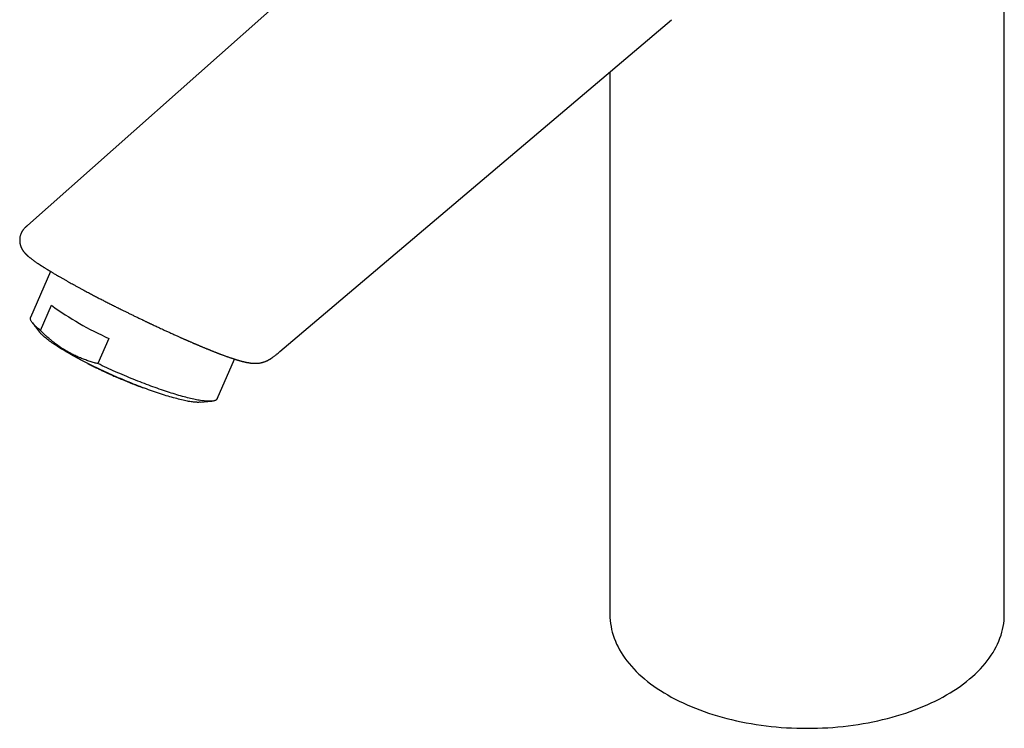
# Model space of a CAD drawing. Header units: millimetres. Extents: x 8 to 888, y 12 to 898.
# Tile 3 of 57: x 586 to 702, y 253 to 337. Entities that reach past the tile are written whole.
import ezdxf

# ---------------------------------------------------------------- set-up
doc = ezdxf.new("R2010")
doc.units = ezdxf.units.MM

msp = doc.modelspace()

# ---------------------------------------------------------------- linework, layer by layer
at = {"color": 7, "linetype": 'Continuous', "lineweight": 30}
for p, q in [((702.32, 266.76), (702.32, 388.01)), ((648.8, 367.41), (587.17, 312.66)), ((616.92, 297.77), (663.09, 336.92)), ((655.82, 330.75), (655.82, 266.76)), ((589.88, 307.22), (587.52, 301.81)), ((588.68, 300.26), (589.97, 303.23)), ((587.73, 301.16), (588.57, 300.07)), ((596.76, 299.31), (595.46, 296.35)), ((609.51, 292.2), (611.56, 296.89)), ((607.53, 291.79), (608.89, 291.92))]:
    msp.add_line(p, q, dxfattribs=at)
at = {"color": 7, "linetype": 'Continuous', "lineweight": 30, "flags": 128}
for points in [[(588.68, 300.26), (588.56, 300.36), (588.45, 300.45), (588.35, 300.54), (588.25, 300.62), (588.16, 300.71), (588.07, 300.79), (587.99, 300.87), (587.91, 300.95), (587.84, 301.03), (587.78, 301.1), (587.73, 301.17), (587.68, 301.24), (587.63, 301.31), (587.59, 301.37), (587.56, 301.43), (587.54, 301.49), (587.52, 301.55), (587.5, 301.6), (587.5, 301.65), (587.5, 301.7), (587.5, 301.75), (587.51, 301.79), (587.52, 301.81)], [(607.53, 291.79), (607.5, 291.79), (607.41, 291.79), (607.31, 291.78), (607.21, 291.78), (607.1, 291.79), (606.98, 291.79), (606.86, 291.81), (606.73, 291.82), (606.59, 291.83), (606.45, 291.85), (606.31, 291.88), (606.15, 291.9), (606, 291.93), (605.83, 291.96), (605.67, 292), (605.49, 292.04), (605.32, 292.08), (605.13, 292.12), (604.95, 292.17), (604.75, 292.22), (604.56, 292.27), (604.36, 292.32), (604.15, 292.38), (603.94, 292.44), (603.73, 292.5), (603.51, 292.57), (603.29, 292.64), (603.07, 292.71), (602.84, 292.78), (602.61, 292.86), (602.38, 292.94), (602.14, 293.02), (601.91, 293.1), (601.66, 293.19), (601.42, 293.27), (601.18, 293.36), (600.93, 293.45), (600.68, 293.55), (600.43, 293.64), (600.17, 293.74), (599.92, 293.84), (599.66, 293.94), (599.41, 294.04), (599.15, 294.15), (598.89, 294.25), (598.64, 294.36), (598.38, 294.47), (598.12, 294.58), (597.86, 294.69), (597.6, 294.8), (597.34, 294.91), (597.09, 295.03), (596.83, 295.14), (596.58, 295.26), (596.32, 295.37), (596.07, 295.49), (595.82, 295.61), (595.57, 295.73), (595.32, 295.85), (595.07, 295.96), (594.83, 296.08), (594.59, 296.2), (594.35, 296.32), (594.11, 296.44), (593.88, 296.56), (593.65, 296.68), (593.42, 296.8), (593.2, 296.92), (592.98, 297.04), (592.76, 297.16), (592.55, 297.27), (592.34, 297.39), (592.13, 297.51), (591.93, 297.62), (591.73, 297.74), (591.54, 297.85), (591.35, 297.96), (591.17, 298.07), (590.99, 298.18), (590.82, 298.29), (590.65, 298.4), (590.49, 298.51), (590.33, 298.61), (590.18, 298.71), (590.03, 298.82), (589.89, 298.92), (589.75, 299.01), (589.63, 299.11), (589.5, 299.2), (589.38, 299.3), (589.27, 299.39), (589.17, 299.48), (589.07, 299.56), (588.97, 299.65), (588.89, 299.73), (588.81, 299.81), (588.73, 299.88), (588.67, 299.96), (588.61, 300.03), (588.57, 300.07)], [(609.51, 292.2), (609.5, 292.18), (609.48, 292.14), (609.45, 292.1), (609.41, 292.07), (609.37, 292.04), (609.32, 292.02), (609.26, 291.99), (609.2, 291.97), (609.13, 291.95), (609.06, 291.94), (608.98, 291.93), (608.89, 291.92), (608.8, 291.91), (608.7, 291.91), (608.59, 291.91), (608.48, 291.91), (608.37, 291.91), (608.25, 291.92), (608.12, 291.93), (607.99, 291.95), (607.85, 291.96), (607.71, 291.98), (607.56, 292), (607.41, 292.03), (607.25, 292.06), (607.09, 292.09), (606.92, 292.12), (606.75, 292.16), (606.57, 292.2), (606.39, 292.24), (606.2, 292.29), (606.01, 292.33), (605.81, 292.38), (605.61, 292.44), (605.41, 292.49), (605.2, 292.55), (604.99, 292.61), (604.77, 292.68), (604.56, 292.74), (604.33, 292.81), (604.11, 292.88), (603.88, 292.95), (603.65, 293.03), (603.41, 293.11), (603.18, 293.18), (602.94, 293.27), (602.69, 293.35), (602.45, 293.44), (602.2, 293.52), (601.95, 293.61), (601.7, 293.71), (601.45, 293.8), (601.19, 293.9), (600.93, 293.99), (600.68, 294.09), (600.42, 294.19), (600.16, 294.3), (599.9, 294.4), (599.63, 294.51), (599.37, 294.61), (599.11, 294.72), (598.85, 294.83), (598.58, 294.94), (598.32, 295.05), (598.06, 295.17), (597.79, 295.28), (597.53, 295.4), (597.27, 295.51), (597.01, 295.63), (596.75, 295.75), (596.49, 295.87), (596.23, 295.99), (595.97, 296.11), (595.71, 296.23), (595.46, 296.35)], [(655.82, 266.76), (655.83, 266.41), (655.85, 266.06), (655.89, 265.7), (655.95, 265.35), (656.02, 265.01), (656.1, 264.66), (656.21, 264.31), (656.33, 263.97), (656.46, 263.62), (656.61, 263.28), (656.78, 262.95), (656.96, 262.61), (657.15, 262.28), (657.36, 261.95), (657.59, 261.62), (657.83, 261.3), (658.08, 260.98), (658.35, 260.66), (658.64, 260.35), (658.93, 260.05), (659.24, 259.74), (659.57, 259.45), (659.91, 259.16), (660.26, 258.87), (660.62, 258.59), (661, 258.31), (661.39, 258.04), (661.79, 257.78), (662.2, 257.52), (662.63, 257.27), (663.06, 257.02), (663.51, 256.78), (663.97, 256.55), (664.44, 256.33), (664.92, 256.11), (665.4, 255.9), (665.9, 255.7), (666.41, 255.5), (666.92, 255.31), (667.44, 255.13), (667.97, 254.96), (668.51, 254.8), (669.06, 254.64), (669.61, 254.5), (670.17, 254.36), (670.74, 254.23), (671.31, 254.11), (671.88, 253.99), (672.47, 253.89), (673.05, 253.79), (673.64, 253.71), (674.23, 253.63), (674.83, 253.56), (675.43, 253.5), (676.03, 253.45), (676.64, 253.41), (677.24, 253.38), (677.85, 253.35), (678.46, 253.34), (679.07, 253.34), (679.68, 253.34), (680.29, 253.35), (680.89, 253.38), (681.5, 253.41), (682.1, 253.45), (682.71, 253.5), (683.31, 253.56), (683.9, 253.63), (684.5, 253.71), (685.09, 253.79), (685.67, 253.89), (686.25, 253.99), (686.83, 254.11), (687.4, 254.23), (687.97, 254.36), (688.53, 254.5), (689.08, 254.64), (689.62, 254.8), (690.16, 254.96), (690.69, 255.13), (691.22, 255.31), (691.73, 255.5), (692.24, 255.7), (692.73, 255.9), (693.22, 256.11), (693.7, 256.33), (694.17, 256.55), (694.63, 256.78), (695.07, 257.02), (695.51, 257.27)], [(695.51, 257.27), (695.93, 257.52), (696.35, 257.78), (696.75, 258.04), (697.14, 258.31), (697.51, 258.59), (697.88, 258.87), (698.23, 259.16), (698.57, 259.45), (698.89, 259.74), (699.2, 260.05), (699.5, 260.35), (699.78, 260.66), (700.05, 260.98), (700.31, 261.3), (700.55, 261.62), (700.77, 261.95), (700.99, 262.28), (701.18, 262.61), (701.36, 262.95), (701.53, 263.28), (701.68, 263.62), (701.81, 263.97), (701.93, 264.31), (702.03, 264.66), (702.12, 265.01), (702.19, 265.35), (702.25, 265.7), (702.29, 266.06), (702.31, 266.41), (702.32, 266.76)]]:
    msp.add_lwpolyline(points, dxfattribs=at)
at = {"color": 7, "linetype": 'Continuous', "lineweight": 30}
msp.add_arc((612.92, 335.14), 39.3, 234.2844, 245.7209, dxfattribs=at)
for points, knots in [([(587.17, 312.66), (587.15, 312.65), (587.1, 312.61), (587.04, 312.55), (586.99, 312.5), (586.95, 312.46), (586.91, 312.43), (586.88, 312.4), (586.83, 312.35), (586.76, 312.27), (586.68, 312.17), (586.61, 312.09), (586.56, 312.01), (586.51, 311.93), (586.47, 311.85), (586.43, 311.78), (586.4, 311.72), (586.38, 311.66), (586.35, 311.59), (586.32, 311.49), (586.28, 311.37), (586.26, 311.24), (586.24, 311.1), (586.24, 310.98), (586.23, 310.88), (586.24, 310.8), (586.24, 310.73), (586.25, 310.66), (586.26, 310.59), (586.27, 310.53), (586.28, 310.46), (586.29, 310.4), (586.31, 310.35), (586.32, 310.3), (586.33, 310.26), (586.35, 310.23), (586.36, 310.19), (586.37, 310.16), (586.38, 310.13), (586.4, 310.09), (586.41, 310.05), (586.43, 310.01), (586.45, 309.97), (586.47, 309.92), (586.5, 309.88), (586.52, 309.84), (586.54, 309.81), (586.56, 309.77), (586.58, 309.74), (586.6, 309.7), (586.62, 309.67), (586.65, 309.64), (586.67, 309.61), (586.69, 309.58), (586.71, 309.55), (586.74, 309.52), (586.77, 309.48), (586.8, 309.45), (586.83, 309.41), (586.87, 309.37), (586.91, 309.33), (586.94, 309.29), (586.98, 309.25), (587.02, 309.21), (587.06, 309.18), (587.1, 309.14), (587.13, 309.11), (587.15, 309.09), (587.17, 309.07), (587.19, 309.05), (587.22, 309.03), (587.25, 309.01), (587.29, 308.97), (587.35, 308.92), (587.44, 308.85), (587.53, 308.78), (587.62, 308.7), (587.73, 308.63), (587.83, 308.55), (587.93, 308.48), (588.03, 308.41), (588.14, 308.33), (588.25, 308.25), (588.36, 308.18), (588.45, 308.12), (588.52, 308.08), (588.59, 308.03), (588.66, 307.98), (588.73, 307.94), (588.79, 307.9), (588.85, 307.86), (588.92, 307.82), (589, 307.76), (589.09, 307.7), (589.2, 307.64), (589.31, 307.57), (589.42, 307.5), (589.51, 307.45), (589.58, 307.4), (589.66, 307.35), (589.74, 307.31), (589.82, 307.26), (589.92, 307.2), (590.03, 307.13), (590.16, 307.05), (590.32, 306.96), (590.49, 306.86), (590.69, 306.74), (590.83, 306.66), (590.9, 306.62)], [0, 0, 0, 0, 0.0061441, 0.0138653, 0.0199866, 0.0245786, 0.0287154, 0.0328074, 0.036965, 0.0495686, 0.0637361, 0.0723311, 0.081318, 0.0906922, 0.0994448, 0.1068556, 0.1129602, 0.1187319, 0.1246031, 0.1354276, 0.146854, 0.1588621, 0.1709353, 0.1839888, 0.1923916, 0.1998361, 0.2063247, 0.2119688, 0.2182355, 0.225586, 0.2314819, 0.2379196, 0.2442503, 0.2494067, 0.2534508, 0.2572462, 0.2608398, 0.2644478, 0.2680697, 0.2721664, 0.2775335, 0.2829902, 0.2893397, 0.2964736, 0.3031048, 0.3088584, 0.314383, 0.3202628, 0.3267996, 0.3331725, 0.3386844, 0.343341, 0.3498627, 0.3560883, 0.3625237, 0.3692879, 0.3771242, 0.3861309, 0.3956451, 0.4053901, 0.4154969, 0.4251657, 0.4344394, 0.4442018, 0.4548178, 0.4659128, 0.4725373, 0.478173, 0.4828726, 0.4879053, 0.4938178, 0.5005793, 0.5074723, 0.5255332, 0.542448, 0.5616286, 0.5810562, 0.6016608, 0.6204045, 0.6381709, 0.6549956, 0.6719627, 0.689941, 0.7091182, 0.7196556, 0.7300168, 0.7401996, 0.7501809, 0.7594704, 0.7678723, 0.7753944, 0.7830683, 0.7939504, 0.8062075, 0.8197915, 0.8334558, 0.8466467, 0.8557789, 0.8646694, 0.8733183, 0.8817256, 0.8905625, 0.9007519, 0.9122985, 0.9265656, 0.942471, 0.9600129, 0.9791895, 1, 1, 1, 1]), ([(590.9, 306.62), (590.99, 306.57), (591.18, 306.46), (591.46, 306.3), (591.75, 306.14), (592.03, 305.98), (592.31, 305.82), (592.59, 305.67), (592.89, 305.5), (593.2, 305.34), (593.49, 305.18), (593.78, 305.02), (594.06, 304.87), (594.33, 304.73), (594.58, 304.6), (594.83, 304.47), (595.13, 304.31), (595.5, 304.11), (595.95, 303.88), (596.39, 303.65), (596.85, 303.42), (597.29, 303.2), (597.74, 302.97), (598.15, 302.77), (598.53, 302.58), (598.88, 302.41), (599.24, 302.23), (599.6, 302.05), (599.98, 301.87), (600.37, 301.68), (600.67, 301.54), (600.89, 301.43), (601.01, 301.37), (601.13, 301.31), (601.24, 301.26), (601.32, 301.23), (601.37, 301.2), (601.41, 301.18), (601.46, 301.16), (601.5, 301.14), (601.55, 301.11), (601.63, 301.08), (601.72, 301.03), (601.84, 300.98), (602, 300.9), (602.2, 300.81), (602.44, 300.69), (602.71, 300.57), (602.95, 300.46), (603.17, 300.36), (603.36, 300.27), (603.55, 300.18), (603.75, 300.09), (603.96, 300), (604.17, 299.9), (604.39, 299.8), (604.59, 299.71), (604.78, 299.62), (604.95, 299.55), (605.09, 299.48), (605.22, 299.43), (605.35, 299.37), (605.46, 299.32), (605.58, 299.27), (605.69, 299.22), (605.78, 299.18), (605.86, 299.14), (605.95, 299.11), (606.05, 299.06), (606.16, 299.01), (606.28, 298.96), (606.41, 298.9), (606.54, 298.85), (606.65, 298.8), (606.74, 298.76), (606.82, 298.73), (606.88, 298.7), (606.94, 298.68), (606.98, 298.66), (607.02, 298.64), (607.07, 298.62), (607.12, 298.6), (607.19, 298.57), (607.28, 298.53), (607.38, 298.49), (607.48, 298.45), (607.58, 298.41), (607.68, 298.36), (607.79, 298.32), (607.91, 298.27), (608.04, 298.21), (608.16, 298.16), (608.27, 298.12), (608.36, 298.08), (608.44, 298.05), (608.52, 298.02), (608.6, 297.98), (608.69, 297.95), (608.78, 297.91), (608.88, 297.87), (608.99, 297.83), (609.1, 297.78), (609.22, 297.73), (609.33, 297.69), (609.43, 297.65), (609.53, 297.61), (609.62, 297.58), (609.71, 297.54), (609.82, 297.5), (609.93, 297.46), (610.04, 297.42), (610.15, 297.38), (610.28, 297.33), (610.41, 297.28), (610.54, 297.23), (610.68, 297.18), (610.82, 297.14), (610.96, 297.09), (611.09, 297.04), (611.23, 297), (611.34, 296.96), (611.43, 296.93), (611.5, 296.91), (611.56, 296.89), (611.61, 296.87), (611.66, 296.86), (611.7, 296.84), (611.75, 296.83), (611.8, 296.81), (611.86, 296.79), (611.91, 296.78), (611.95, 296.77), (611.99, 296.76), (612.03, 296.74), (612.08, 296.73), (612.13, 296.71), (612.18, 296.7), (612.22, 296.69), (612.26, 296.68), (612.29, 296.67), (612.33, 296.66), (612.37, 296.65), (612.42, 296.64), (612.46, 296.62), (612.5, 296.61), (612.54, 296.6), (612.58, 296.59), (612.62, 296.59), (612.65, 296.58), (612.68, 296.57), (612.73, 296.56), (612.78, 296.55), (612.83, 296.54), (612.88, 296.53), (612.93, 296.51), (612.99, 296.5), (613.06, 296.49), (613.11, 296.48), (613.17, 296.47), (613.24, 296.46), (613.32, 296.44), (613.4, 296.43), (613.49, 296.42), (613.57, 296.41), (613.65, 296.4), (613.72, 296.4), (613.78, 296.39), (613.83, 296.39), (613.88, 296.39), (613.92, 296.39), (613.95, 296.39), (613.99, 296.39), (614.06, 296.39), (614.14, 296.39), (614.22, 296.39), (614.31, 296.4), (614.41, 296.41), (614.51, 296.42), (614.62, 296.44), (614.71, 296.46), (614.81, 296.48), (614.92, 296.51), (615.02, 296.54), (615.11, 296.58), (615.21, 296.61), (615.3, 296.65), (615.39, 296.69), (615.48, 296.74), (615.57, 296.78), (615.65, 296.82), (615.71, 296.86), (615.76, 296.89), (615.8, 296.91), (615.83, 296.94), (615.87, 296.96), (615.93, 297), (616, 297.04), (616.09, 297.11), (616.19, 297.19), (616.32, 297.28), (616.46, 297.39), (616.61, 297.52), (616.78, 297.66), (616.9, 297.76), (616.96, 297.81)], [0, 0, 0, 0, 0.010383, 0.020468, 0.030257, 0.03975, 0.048947, 0.057847, 0.067954, 0.077647, 0.086925, 0.095787, 0.104382, 0.112548, 0.120286, 0.127598, 0.134487, 0.147658, 0.160799, 0.174143, 0.187447, 0.200705, 0.213919, 0.227096, 0.237424, 0.247769, 0.258428, 0.269472, 0.280905, 0.2927, 0.304884, 0.308794, 0.312742, 0.316619, 0.319869, 0.322416, 0.324, 0.325155, 0.326396, 0.327844, 0.329496, 0.331354, 0.334689, 0.338469, 0.342479, 0.349797, 0.357726, 0.366265, 0.375416, 0.381481, 0.387789, 0.394339, 0.401027, 0.407444, 0.415612, 0.423212, 0.430244, 0.436708, 0.442602, 0.447926, 0.452424, 0.456675, 0.460966, 0.465296, 0.469666, 0.472417, 0.47531, 0.478614, 0.482337, 0.486481, 0.491045, 0.496031, 0.501437, 0.505308, 0.508759, 0.51177, 0.514343, 0.516476, 0.518144, 0.519544, 0.521188, 0.523116, 0.526093, 0.529565, 0.533527, 0.537647, 0.541733, 0.545784, 0.5498, 0.555266, 0.560665, 0.565844, 0.570509, 0.574234, 0.577543, 0.580741, 0.584232, 0.588018, 0.592085, 0.596424, 0.601034, 0.606596, 0.61196, 0.616969, 0.621623, 0.626037, 0.630339, 0.634585, 0.639629, 0.645142, 0.650791, 0.656302, 0.661677, 0.669104, 0.676269, 0.683172, 0.690565, 0.698221, 0.705491, 0.712946, 0.720771, 0.72474, 0.728777, 0.732531, 0.735777, 0.738017, 0.740524, 0.743456, 0.746814, 0.750252, 0.75325, 0.755805, 0.758119, 0.760827, 0.763976, 0.767514, 0.770252, 0.772765, 0.775053, 0.77715, 0.779522, 0.782258, 0.785381, 0.788398, 0.791071, 0.793803, 0.796077, 0.798282, 0.800533, 0.80283, 0.805227, 0.808753, 0.812451, 0.815633, 0.81863, 0.822766, 0.827582, 0.831213, 0.834339, 0.839131, 0.84424, 0.849503, 0.854649, 0.85974, 0.86512, 0.868823, 0.872233, 0.875217, 0.877877, 0.879858, 0.881746, 0.88381, 0.886363, 0.891624, 0.895969, 0.899696, 0.904227, 0.909041, 0.913416, 0.917373, 0.921056, 0.92523, 0.929266, 0.932596, 0.935915, 0.939275, 0.942453, 0.945354, 0.948595, 0.951386, 0.953718, 0.955588, 0.95654, 0.957686, 0.959187, 0.961046, 0.963267, 0.966635, 0.970612, 0.975212, 0.980445, 0.98632, 0.99284, 1, 1, 1, 1]), ([(595.46, 296.35), (595.32, 296.38), (595.01, 296.46), (594.53, 296.61), (594.02, 296.78), (593.51, 296.97), (593.01, 297.18), (592.51, 297.42), (592.02, 297.68), (591.53, 297.96), (591.08, 298.25), (590.68, 298.53), (590.33, 298.8), (589.99, 299.07), (589.65, 299.35), (589.32, 299.65), (589, 299.95), (588.78, 300.16), (588.68, 300.26)], [0, 0, 0, 0, 0.055355, 0.124684, 0.194013, 0.263424, 0.332835, 0.403161, 0.473488, 0.545075, 0.616663, 0.674548, 0.728684, 0.782829, 0.836966, 0.891308, 0.945657, 1, 1, 1, 1]), ([(594.24, 296.38), (594.28, 296.36), (594.38, 296.3), (594.56, 296.21), (594.78, 296.1), (595, 295.99), (595.24, 295.87), (595.47, 295.76), (595.69, 295.66), (595.89, 295.56), (596.08, 295.47), (596.26, 295.39), (596.42, 295.31), (596.59, 295.23), (596.77, 295.15), (596.98, 295.06), (597.22, 294.95), (597.49, 294.83), (597.78, 294.7), (598.07, 294.58), (598.38, 294.45), (598.72, 294.31), (599.09, 294.16), (599.44, 294.02), (599.79, 293.88), (600.15, 293.74), (600.5, 293.61), (600.73, 293.53), (600.84, 293.49)], [0, 0, 0, 0, 0.020288, 0.053933, 0.086945, 0.125344, 0.162862, 0.198872, 0.232641, 0.264159, 0.293419, 0.318935, 0.342934, 0.368067, 0.394726, 0.42291, 0.460989, 0.501542, 0.544111, 0.58651, 0.62846, 0.682711, 0.736189, 0.789096, 0.84073, 0.893871, 0.948517, 1, 1, 1, 1])]:
    msp.add_open_spline(points, degree=3, knots=knots, dxfattribs=at)

doc.saveas('drawing.dxf')
